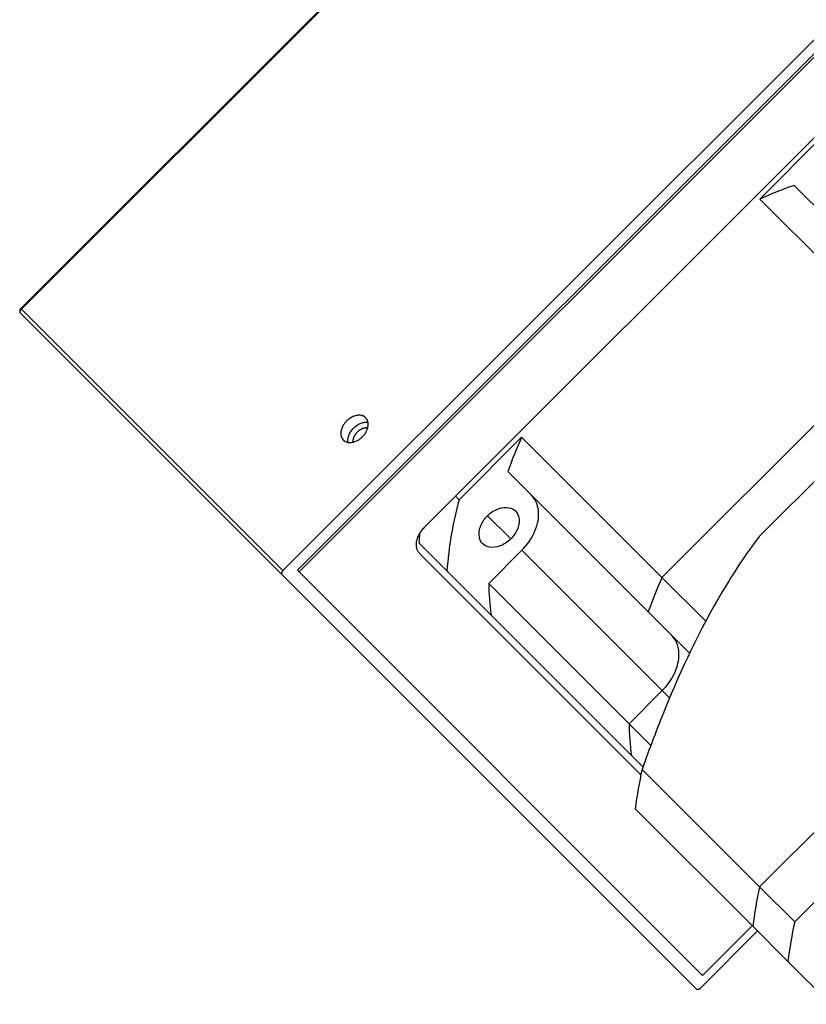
# Model space of a CAD drawing. Extents: x 25137 to 26822, y -7827 to -6639.
# Tile 9 of 20: x 26241 to 26297, y -6898 to -6828. Entities that reach past the tile are written whole.
import ezdxf

# ---------------------------------------------------------------- set-up
doc = ezdxf.new("R2010")
doc.units = 0
doc.header["$LTSCALE"] = 25.4
doc.layers.get('0').update_dxf_attribs({"linetype": 'CONTINUOUS'})

msp = doc.modelspace()

# ---------------------------------------------------------------- linework, layer by layer
for p, q in [((26326.5153206, -6762.5935615), (26240.6018467, -6848.5070354)), ((26326.5670973, -6762.6453382), (26240.6536234, -6848.5588121)), ((26345.2867672, -6782.4256683), (26260.4339535, -6867.278482)), ((26298.6998264, -6827.762609), (26259.2786234, -6867.1838121)), ((26299.1998264, -6828.262609), (26260.3089535, -6867.153482)), ((26299.7249527, -6833.7374828), (26269.3193611, -6864.1430744)), ((26297.7095059, -6836.2529295), (26293.2574383, -6840.7049972)), ((26295.7108857, -6839.7254412), (26305.7108857, -6849.7254412)), ((26293.2574383, -6840.7049972), (26303.2574383, -6850.7049972)), ((26240.6536234, -6848.5588121), (26240.6018467, -6848.5070354)), ((26259.2786234, -6867.1838121), (26240.6536234, -6848.5588121)), ((26259.2268467, -6867.4855888), (26240.6018467, -6848.8605888)), ((26286.2868755, -6867.67556), (26303.2574383, -6850.7049972)), ((26276.2868755, -6857.67556), (26271.8348079, -6862.1276276)), ((26286.2868755, -6867.67556), (26276.2868755, -6857.67556)), ((26293.2189893, -6864.7434462), (26300.3253245, -6857.637111)), ((26285.3073195, -6870.1290074), (26275.3073195, -6860.1290074)), ((26271.5848079, -6861.8776276), (26271.8348079, -6862.1276276)), ((26275.5083221, -6864.9264438), (26273.8583221, -6863.2764438)), ((26268.9641671, -6865.2020939), (26270.9641671, -6867.2020939)), ((26293.2399627, -6889.7224727), (26317.8458266, -6865.1166089)), ((26269.0087009, -6865.9537345), (26284.7839793, -6881.7290129)), ((26273.9407029, -6868.0942326), (26276.3085268, -6865.7264087)), ((26276.3085268, -6865.7264087), (26286.3085268, -6875.7264087)), ((26259.2268467, -6867.4855888), (26288.7268467, -6896.9855888)), ((26260.4339535, -6867.278482), (26260.3089535, -6867.153482)), ((26260.4339535, -6867.278482), (26289.1839535, -6896.028482)), ((26270.9641671, -6867.2020939), (26274.1122543, -6870.3501812)), ((26286.2868755, -6867.67556), (26289.4020008, -6870.7906852)), ((26273.9407029, -6868.0942326), (26283.9407029, -6878.0942326)), ((26284.1122543, -6880.3501812), (26274.1122543, -6870.3501812)), ((26288.2522449, -6873.0739328), (26285.3073195, -6870.1290074)), ((26283.9407029, -6878.0942326), (26286.3085268, -6875.7264087)), ((26286.3085268, -6875.7264087), (26286.831536, -6876.249418)), ((26283.9407029, -6878.0942326), (26285.487536, -6879.6410656)), ((26284.1122543, -6880.3501812), (26284.9292361, -6881.1671629)), ((26284.8649627, -6881.3474727), (26293.2399627, -6889.7224727)), ((26292.7580141, -6892.5314749), (26284.3830141, -6884.1564749)), ((26295.7399627, -6892.2224727), (26300.0690478, -6887.893388)), ((26293.2399627, -6889.7224727), (26295.7399627, -6892.2224727)), ((26289.0286234, -6896.9338121), (26293.0944874, -6892.8679481)), ((26289.1839535, -6896.028482), (26292.7194874, -6892.4929481)), ((26295.2580141, -6895.0314749), (26292.7580141, -6892.5314749)), ((26295.2580141, -6895.0314749), (26298.3191397, -6898.0926004))]:
    msp.add_line(p, q)
for centre, radius, start, end in [((26305.2341717, -6867.1402576), 29.0218045, 109.156068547, 114.373332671), ((26240.7786234, -6848.6838121), 0.25, 134.995975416, 225.000000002), ((26302.7221359, -6869.6522934), 29.0218045, 155.626667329, 160.843931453), ((26297.5150438, -6869.1455818), 26.621912, 164.715285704, 175.813493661), ((26293.1579583, -6866.8897746), 24.2525834, 174.388609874, 176.009695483), ((26312.7221351, -6879.6522931), 29.0218036, 155.626667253, 160.843931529), ((26292.1774552, -6867.8419335), 18.2384974, 180.792616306, 187.90464833), ((26302.1774557, -6877.8419335), 18.2384979, 180.792616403, 187.904648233), ((26315.1437803, -6887.9883423), 30.9985152, 167.62953396, 172.899245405), ((26323.5175422, -6896.3631298), 30.9972603, 167.629427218, 172.899352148), ((26326.0175422, -6898.8631298), 30.9972603, 167.629427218, 172.899352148)]:
    msp.add_arc(centre, radius, start, end)
for points, weights in [([(26240.6018467, -6848.8605888), (26240.4768467, -6848.7355888), (26240.6536234, -6848.5588121)], [1, 0.707106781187, 1]), ([(26264.9425213, -6857.6449142), (26265.7380164, -6856.8494191), (26265.1755164, -6856.2869191)], [1, 0.633974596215, 0.803847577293]), ([(26263.5845261, -6857.8779093), (26264.1470261, -6858.4404093), (26264.9425213, -6857.6449142)], [0.803847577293, 0.633974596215, 1]), ([(26269.3193611, -6864.1430744), (26268.2587009, -6865.2037345), (26269.0087009, -6865.9537345)], [1, 0.707106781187, 1]), ([(26259.2786234, -6867.1838121), (26259.1018467, -6867.3605888), (26259.2268467, -6867.4855888)], [1, 0.707106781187, 1]), ([(26288.7268467, -6896.9855888), (26288.8518467, -6897.1105888), (26289.0286234, -6896.9338121)], [1, 0.707106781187, 1])]:
    msp.add_rational_spline(points, weights, degree=2)
for points, weights, knots in [([(26265.1755164, -6856.2869191), (26265.024795, -6856.1361977), (26264.7876903, -6856.1122452), (26263.2550213, -6855.9574142), (26263.4098523, -6857.4900832), (26263.4338047, -6857.7271879), (26263.5845261, -6857.8779093)], [0.803847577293, 0.866025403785, 1, 0.5, 1, 0.866025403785, 0.803847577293], [0.24401693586, 0.24401693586, 0.24401693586, 0.33333333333, 0.33333333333, 0.66666666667, 0.66666666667, 0.75598306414, 0.75598306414, 0.75598306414]), ([(26263.9174116, -6858.0450238), (26263.9126711, -6858.0179862), (26263.9098523, -6857.9900832), (26263.7550213, -6856.4574142), (26265.2876903, -6856.6122452), (26265.3155933, -6856.615064), (26265.3426309, -6856.6198046)], [0.965518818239, 0.982120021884, 1, 0.5, 1, 0.982120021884, 0.965518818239], [0.32141334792, 0.32141334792, 0.32141334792, 0.33333333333, 0.33333333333, 0.66666666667, 0.66666666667, 0.67858665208, 0.67858665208, 0.67858665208]), ([(26264.2958365, -6858.0255989), (26264.2440098, -6857.6434256), (26264.5925213, -6857.2949142), (26264.9410327, -6856.9464028), (26265.323206, -6856.9982295)], [0.871963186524, 0.801629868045, 1, 0.801629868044, 0.871963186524], [0.58068050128, 0.58068050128, 0.58068050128, 0.75, 0.75, 0.91931949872, 0.91931949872, 0.91931949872])]:
    msp.add_rational_spline(points, weights, degree=2, knots=knots)
for points, knots in [([(26276.3085268, -6865.7264087), (26276.7108187, -6865.3258794), (26277.3576683, -6864.3716383), (26277.6144695, -6862.8750131), (26277.2706502, -6862.0948011), (26276.9912847, -6861.8129726)], [0, 0, 0, 0, 0.33333333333, 0.66666666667, 0.99621803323, 0.99621803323, 0.99621803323, 0.99621803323]), ([(26273.8583221, -6863.2764438), (26274.0800893, -6863.0534157), (26274.616513, -6862.7038762), (26275.3727232, -6862.6269829), (26275.7322163, -6862.8169272), (26275.8500275, -6862.9347384)], [0, 0, 0, 0, 0.18181818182, 0.36363636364, 0.5, 0.5, 0.5, 0.5]), ([(26273.5166167, -6865.2681492), (26273.3988055, -6865.1503379), (26273.2088612, -6864.7908449), (26273.2857545, -6864.0346347), (26273.6352941, -6863.498211), (26273.8583221, -6863.2764438)], [0.5, 0.5, 0.5, 0.5, 0.63636363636, 0.81818181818, 1, 1, 1, 1]), ([(26275.8500275, -6862.9347384), (26275.9678388, -6863.0525497), (26276.1577831, -6863.4120427), (26276.0808897, -6864.168253), (26275.7313502, -6864.7046766), (26275.5083221, -6864.9264438)], [0.5, 0.5, 0.5, 0.5, 0.63636363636, 0.81818181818, 1, 1, 1, 1]), ([(26275.5083221, -6864.9264438), (26275.2865549, -6865.1494719), (26274.7501313, -6865.4990114), (26273.9939211, -6865.5759048), (26273.634428, -6865.3859605), (26273.5166167, -6865.2681492)], [0, 0, 0, 0, 0.18181818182, 0.36363636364, 0.5, 0.5, 0.5, 0.5]), ([(26293.2189893, -6864.7434462), (26292.2572318, -6866.0166284), (26289.6331021, -6869.9826266), (26287.6423594, -6874.2553915), (26285.926118, -6878.4540511), (26285.380271, -6879.8979344), (26284.8649627, -6881.3474727)], [0, 0, 0, 0, 0.2470492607, 0.7411477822, 0.7411477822, 1, 1, 1, 1]), ([(26286.3085268, -6875.7264087), (26286.6529537, -6875.3829439), (26287.2278321, -6874.5842017), (26287.6478958, -6873.0796235), (26287.3495534, -6872.1732698), (26286.9878436, -6871.8095314)], [0, 0, 0, 0, 0.28571428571, 0.57142857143, 0.99756433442, 0.99756433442, 0.99756433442, 0.99756433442])]:
    msp.add_open_spline(points, degree=3, knots=knots)

doc.saveas('drawing.dxf')
